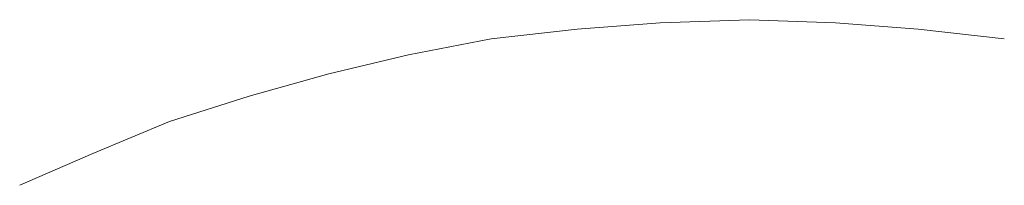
# Model space of a CAD drawing. Extents: x 256490 to 7565828, y -103950 to 5881792.
# Tile 39 of 101: x 268494.85 to 268504.67, y -72473.93 to -72472.28. Entities that reach past the tile are written whole.
import ezdxf

# ---------------------------------------------------------------- set-up
doc = ezdxf.new("R2010")
doc.units = 0
doc.header["$MEASUREMENT"] = 0
doc.layers.add('linii', color=7, linetype='Continuous', lineweight=15)

# ---------------------------------------------------------------- blocks, each defined once
blk = doc.blocks.new('GFGDGD')
at = {"color": 0, "linetype": 'ByBlock', "lineweight": -2}
for p, q in [((30918.3667, -10456.3274, 0), (30919.1934, -10456.2638, 0)), ((30918.3667, -10456.3274, 0), (30919.1934, -10456.2638, 0)), ((30918.3667, -10456.3274, 0), (30919.1934, -10456.2638, 0)), ((30918.3667, -10456.3274, 0), (30919.1934, -10456.2638, 0)), ((30918.3667, -10456.3274, 0), (30919.1934, -10456.2638, 0)), ((30918.3667, -10456.3274, 0), (30919.1934, -10456.2638, 0)), ((30918.3667, -10456.3274, 0), (30919.1934, -10456.2638, 0)), ((30918.3667, -10456.3274, 0), (30919.1934, -10456.2638, 0)), ((30918.3667, -10456.3274, 0), (30919.1934, -10456.2638, 0)), ((30918.3667, -10456.3274, 0), (30919.1934, -10456.2638, 0)), ((30918.3667, -10456.3274, 0), (30919.1934, -10456.2638, 0)), ((30918.3667, -10456.3274, 0), (30919.1934, -10456.2638, 0)), ((30918.3667, -10456.3274, 0), (30919.1934, -10456.2638, 0)), ((30918.3667, -10456.3274, 0), (30919.1934, -10456.2638, 0)), ((30918.3667, -10456.3274, 0), (30919.1934, -10456.2638, 0)), ((30918.3667, -10456.3274, 0), (30919.1934, -10456.2638, 0)), ((30918.3667, -10456.3274, 0), (30919.1934, -10456.2638, 0)), ((30918.3667, -10456.3274, 0), (30919.1934, -10456.2638, 0)), ((30918.3667, -10456.3274, 0), (30919.1934, -10456.2638, 0)), ((30918.3667, -10456.3274, 0), (30919.1934, -10456.2638, 0)), ((30918.3667, -10456.3274, 0), (30919.1934, -10456.2638, 0)), ((30918.3667, -10456.3274, 0), (30919.1934, -10456.2638, 0)), ((30918.3667, -10456.3274, 0), (30919.1934, -10456.2638, 0)), ((30918.3667, -10456.3274, 0), (30919.1934, -10456.2638, 0)), ((30919.1934, -10456.2638, 0), (30920.0519, -10456.232, 0)), ((30919.1934, -10456.2638, 0), (30920.0519, -10456.232, 0)), ((30919.1934, -10456.2638, 0), (30920.0519, -10456.232, 0)), ((30919.1934, -10456.2638, 0), (30920.0519, -10456.232, 0)), ((30919.1934, -10456.2638, 0), (30920.0519, -10456.232, 0)), ((30919.1934, -10456.2638, 0), (30920.0519, -10456.232, 0)), ((30919.1934, -10456.2638, 0), (30920.0519, -10456.232, 0)), ((30919.1934, -10456.2638, 0), (30920.0519, -10456.232, 0)), ((30919.1934, -10456.2638, 0), (30920.0519, -10456.232, 0)), ((30919.1934, -10456.2638, 0), (30920.0519, -10456.232, 0)), ((30919.1934, -10456.2638, 0), (30920.0519, -10456.232, 0)), ((30919.1934, -10456.2638, 0), (30920.0519, -10456.232, 0)), ((30919.1934, -10456.2638, 0), (30920.0519, -10456.232, 0)), ((30919.1934, -10456.2638, 0), (30920.0519, -10456.232, 0)), ((30919.1934, -10456.2638, 0), (30920.0519, -10456.232, 0)), ((30919.1934, -10456.2638, 0), (30920.0519, -10456.232, 0)), ((30919.1934, -10456.2638, 0), (30920.0519, -10456.232, 0)), ((30919.1934, -10456.2638, 0), (30920.0519, -10456.232, 0)), ((30919.1934, -10456.2638, 0), (30920.0519, -10456.232, 0)), ((30919.1934, -10456.2638, 0), (30920.0519, -10456.232, 0)), ((30919.1934, -10456.2638, 0), (30920.0519, -10456.232, 0)), ((30919.1934, -10456.2638, 0), (30920.0519, -10456.232, 0)), ((30919.1934, -10456.2638, 0), (30920.0519, -10456.232, 0)), ((30919.1934, -10456.2638, 0), (30920.0519, -10456.232, 0)), ((30920.0519, -10456.232, 0), (30920.9422, -10456.2638, 0)), ((30920.0519, -10456.232, 0), (30920.9422, -10456.2638, 0)), ((30920.0519, -10456.232, 0), (30920.9422, -10456.2638, 0)), ((30920.0519, -10456.232, 0), (30920.9422, -10456.2638, 0)), ((30920.0519, -10456.232, 0), (30920.9422, -10456.2638, 0)), ((30920.0519, -10456.232, 0), (30920.9422, -10456.2638, 0)), ((30920.0519, -10456.232, 0), (30920.9422, -10456.2638, 0)), ((30920.0519, -10456.232, 0), (30920.9422, -10456.2638, 0)), ((30920.0519, -10456.232, 0), (30920.9422, -10456.2638, 0)), ((30920.0519, -10456.232, 0), (30920.9422, -10456.2638, 0)), ((30920.0519, -10456.232, 0), (30920.9422, -10456.2638, 0)), ((30920.0519, -10456.232, 0), (30920.9422, -10456.2638, 0)), ((30920.0519, -10456.232, 0), (30920.9422, -10456.2638, 0)), ((30920.0519, -10456.232, 0), (30920.9422, -10456.2638, 0)), ((30920.0519, -10456.232, 0), (30920.9422, -10456.2638, 0)), ((30920.0519, -10456.232, 0), (30920.9422, -10456.2638, 0)), ((30920.0519, -10456.232, 0), (30920.9422, -10456.2638, 0)), ((30920.0519, -10456.232, 0), (30920.9422, -10456.2638, 0)), ((30920.0519, -10456.232, 0), (30920.9422, -10456.2638, 0)), ((30920.0519, -10456.232, 0), (30920.9422, -10456.2638, 0)), ((30920.0519, -10456.232, 0), (30920.9422, -10456.2638, 0)), ((30920.0519, -10456.232, 0), (30920.9422, -10456.2638, 0)), ((30920.0519, -10456.232, 0), (30920.9422, -10456.2638, 0)), ((30920.0519, -10456.232, 0), (30920.9422, -10456.2638, 0)), ((30920.9422, -10456.2638, 0), (30921.7689, -10456.3274, 0)), ((30920.9422, -10456.2638, 0), (30921.7689, -10456.3274, 0)), ((30920.9422, -10456.2638, 0), (30921.7689, -10456.3274, 0)), ((30920.9422, -10456.2638, 0), (30921.7689, -10456.3274, 0)), ((30920.9422, -10456.2638, 0), (30921.7689, -10456.3274, 0)), ((30920.9422, -10456.2638, 0), (30921.7689, -10456.3274, 0)), ((30920.9422, -10456.2638, 0), (30921.7689, -10456.3274, 0)), ((30920.9422, -10456.2638, 0), (30921.7689, -10456.3274, 0)), ((30920.9422, -10456.2638, 0), (30921.7689, -10456.3274, 0)), ((30920.9422, -10456.2638, 0), (30921.7689, -10456.3274, 0)), ((30920.9422, -10456.2638, 0), (30921.7689, -10456.3274, 0)), ((30920.9422, -10456.2638, 0), (30921.7689, -10456.3274, 0)), ((30920.9422, -10456.2638, 0), (30921.7689, -10456.3274, 0)), ((30920.9422, -10456.2638, 0), (30921.7689, -10456.3274, 0)), ((30920.9422, -10456.2638, 0), (30921.7689, -10456.3274, 0)), ((30920.9422, -10456.2638, 0), (30921.7689, -10456.3274, 0)), ((30920.9422, -10456.2638, 0), (30921.7689, -10456.3274, 0)), ((30920.9422, -10456.2638, 0), (30921.7689, -10456.3274, 0)), ((30920.9422, -10456.2638, 0), (30921.7689, -10456.3274, 0)), ((30920.9422, -10456.2638, 0), (30921.7689, -10456.3274, 0)), ((30920.9422, -10456.2638, 0), (30921.7689, -10456.3274, 0)), ((30920.9422, -10456.2638, 0), (30921.7689, -10456.3274, 0)), ((30920.9422, -10456.2638, 0), (30921.7689, -10456.3274, 0)), ((30920.9422, -10456.2638, 0), (30921.7689, -10456.3274, 0)), ((30917.5082, -10456.4228, 0), (30918.3667, -10456.3274, 0)), ((30917.5082, -10456.4228, 0), (30918.3667, -10456.3274, 0)), ((30917.5082, -10456.4228, 0), (30918.3667, -10456.3274, 0)), ((30917.5082, -10456.4228, 0), (30918.3667, -10456.3274, 0)), ((30917.5082, -10456.4228, 0), (30918.3667, -10456.3274, 0)), ((30917.5082, -10456.4228, 0), (30918.3667, -10456.3274, 0)), ((30917.5082, -10456.4228, 0), (30918.3667, -10456.3274, 0)), ((30917.5082, -10456.4228, 0), (30918.3667, -10456.3274, 0)), ((30917.5082, -10456.4228, 0), (30918.3667, -10456.3274, 0)), ((30917.5082, -10456.4228, 0), (30918.3667, -10456.3274, 0)), ((30917.5082, -10456.4228, 0), (30918.3667, -10456.3274, 0)), ((30917.5082, -10456.4228, 0), (30918.3667, -10456.3274, 0)), ((30917.5082, -10456.4228, 0), (30918.3667, -10456.3274, 0)), ((30917.5082, -10456.4228, 0), (30918.3667, -10456.3274, 0)), ((30917.5082, -10456.4228, 0), (30918.3667, -10456.3274, 0)), ((30917.5082, -10456.4228, 0), (30918.3667, -10456.3274, 0)), ((30917.5082, -10456.4228, 0), (30918.3667, -10456.3274, 0)), ((30917.5082, -10456.4228, 0), (30918.3667, -10456.3274, 0)), ((30917.5082, -10456.4228, 0), (30918.3667, -10456.3274, 0)), ((30917.5082, -10456.4228, 0), (30918.3667, -10456.3274, 0)), ((30917.5082, -10456.4228, 0), (30918.3667, -10456.3274, 0)), ((30917.5082, -10456.4228, 0), (30918.3667, -10456.3274, 0)), ((30917.5082, -10456.4228, 0), (30918.3667, -10456.3274, 0)), ((30917.5082, -10456.4228, 0), (30918.3667, -10456.3274, 0)), ((30921.7689, -10456.3274, 0), (30922.6273, -10456.4228, 0)), ((30921.7689, -10456.3274, 0), (30922.6273, -10456.4228, 0)), ((30921.7689, -10456.3274, 0), (30922.6273, -10456.4228, 0)), ((30921.7689, -10456.3274, 0), (30922.6273, -10456.4228, 0)), ((30921.7689, -10456.3274, 0), (30922.6273, -10456.4228, 0)), ((30921.7689, -10456.3274, 0), (30922.6273, -10456.4228, 0)), ((30921.7689, -10456.3274, 0), (30922.6273, -10456.4228, 0)), ((30921.7689, -10456.3274, 0), (30922.6273, -10456.4228, 0)), ((30921.7689, -10456.3274, 0), (30922.6273, -10456.4228, 0)), ((30921.7689, -10456.3274, 0), (30922.6273, -10456.4228, 0)), ((30921.7689, -10456.3274, 0), (30922.6273, -10456.4228, 0)), ((30921.7689, -10456.3274, 0), (30922.6273, -10456.4228, 0)), ((30921.7689, -10456.3274, 0), (30922.6273, -10456.4228, 0)), ((30921.7689, -10456.3274, 0), (30922.6273, -10456.4228, 0)), ((30921.7689, -10456.3274, 0), (30922.6273, -10456.4228, 0)), ((30921.7689, -10456.3274, 0), (30922.6273, -10456.4228, 0)), ((30921.7689, -10456.3274, 0), (30922.6273, -10456.4228, 0)), ((30921.7689, -10456.3274, 0), (30922.6273, -10456.4228, 0)), ((30921.7689, -10456.3274, 0), (30922.6273, -10456.4228, 0)), ((30921.7689, -10456.3274, 0), (30922.6273, -10456.4228, 0)), ((30921.7689, -10456.3274, 0), (30922.6273, -10456.4228, 0)), ((30921.7689, -10456.3274, 0), (30922.6273, -10456.4228, 0)), ((30921.7689, -10456.3274, 0), (30922.6273, -10456.4228, 0)), ((30921.7689, -10456.3274, 0), (30922.6273, -10456.4228, 0)), ((30922.6273, -10456.4228, 0), (30923.454, -10456.5817, 0)), ((30922.6273, -10456.4228, 0), (30923.454, -10456.5817, 0)), ((30922.6273, -10456.4228, 0), (30923.454, -10456.5817, 0)), ((30922.6273, -10456.4228, 0), (30923.454, -10456.5817, 0)), ((30922.6273, -10456.4228, 0), (30923.454, -10456.5817, 0)), ((30922.6273, -10456.4228, 0), (30923.454, -10456.5817, 0)), ((30922.6273, -10456.4228, 0), (30923.454, -10456.5817, 0)), ((30922.6273, -10456.4228, 0), (30923.454, -10456.5817, 0)), ((30922.6273, -10456.4228, 0), (30923.454, -10456.5817, 0)), ((30922.6273, -10456.4228, 0), (30923.454, -10456.5817, 0)), ((30922.6273, -10456.4228, 0), (30923.454, -10456.5817, 0)), ((30922.6273, -10456.4228, 0), (30923.454, -10456.5817, 0)), ((30922.6273, -10456.4228, 0), (30923.454, -10456.5817, 0)), ((30922.6273, -10456.4228, 0), (30923.454, -10456.5817, 0)), ((30922.6273, -10456.4228, 0), (30923.454, -10456.5817, 0)), ((30922.6273, -10456.4228, 0), (30923.454, -10456.5817, 0)), ((30922.6273, -10456.4228, 0), (30923.454, -10456.5817, 0)), ((30922.6273, -10456.4228, 0), (30923.454, -10456.5817, 0)), ((30922.6273, -10456.4228, 0), (30923.454, -10456.5817, 0)), ((30922.6273, -10456.4228, 0), (30923.454, -10456.5817, 0)), ((30922.6273, -10456.4228, 0), (30923.454, -10456.5817, 0)), ((30922.6273, -10456.4228, 0), (30923.454, -10456.5817, 0)), ((30922.6273, -10456.4228, 0), (30923.454, -10456.5817, 0)), ((30922.6273, -10456.4228, 0), (30923.454, -10456.5817, 0)), ((30923.454, -10456.5817, 0), (30924.2489, -10456.7725, 0)), ((30923.454, -10456.5817, 0), (30924.2489, -10456.7725, 0)), ((30923.454, -10456.5817, 0), (30924.2489, -10456.7725, 0)), ((30923.454, -10456.5817, 0), (30924.2489, -10456.7725, 0)), ((30923.454, -10456.5817, 0), (30924.2489, -10456.7725, 0)), ((30923.454, -10456.5817, 0), (30924.2489, -10456.7725, 0)), ((30923.454, -10456.5817, 0), (30924.2489, -10456.7725, 0)), ((30923.454, -10456.5817, 0), (30924.2489, -10456.7725, 0)), ((30923.454, -10456.5817, 0), (30924.2489, -10456.7725, 0)), ((30923.454, -10456.5817, 0), (30924.2489, -10456.7725, 0)), ((30923.454, -10456.5817, 0), (30924.2489, -10456.7725, 0)), ((30923.454, -10456.5817, 0), (30924.2489, -10456.7725, 0)), ((30923.454, -10456.5817, 0), (30924.2489, -10456.7725, 0)), ((30923.454, -10456.5817, 0), (30924.2489, -10456.7725, 0)), ((30923.454, -10456.5817, 0), (30924.2489, -10456.7725, 0)), ((30923.454, -10456.5817, 0), (30924.2489, -10456.7725, 0)), ((30923.454, -10456.5817, 0), (30924.2489, -10456.7725, 0)), ((30923.454, -10456.5817, 0), (30924.2489, -10456.7725, 0)), ((30923.454, -10456.5817, 0), (30924.2489, -10456.7725, 0)), ((30923.454, -10456.5817, 0), (30924.2489, -10456.7725, 0)), ((30923.454, -10456.5817, 0), (30924.2489, -10456.7725, 0)), ((30923.454, -10456.5817, 0), (30924.2489, -10456.7725, 0)), ((30923.454, -10456.5817, 0), (30924.2489, -10456.7725, 0)), ((30923.454, -10456.5817, 0), (30924.2489, -10456.7725, 0)), ((30924.2489, -10456.7725, 0), (30925.0438, -10456.9951, 0)), ((30924.2489, -10456.7725, 0), (30925.0438, -10456.9951, 0)), ((30924.2489, -10456.7725, 0), (30925.0438, -10456.9951, 0)), ((30924.2489, -10456.7725, 0), (30925.0438, -10456.9951, 0)), ((30924.2489, -10456.7725, 0), (30925.0438, -10456.9951, 0)), ((30924.2489, -10456.7725, 0), (30925.0438, -10456.9951, 0)), ((30924.2489, -10456.7725, 0), (30925.0438, -10456.9951, 0)), ((30924.2489, -10456.7725, 0), (30925.0438, -10456.9951, 0)), ((30924.2489, -10456.7725, 0), (30925.0438, -10456.9951, 0)), ((30924.2489, -10456.7725, 0), (30925.0438, -10456.9951, 0)), ((30924.2489, -10456.7725, 0), (30925.0438, -10456.9951, 0)), ((30924.2489, -10456.7725, 0), (30925.0438, -10456.9951, 0)), ((30924.2489, -10456.7725, 0), (30925.0438, -10456.9951, 0)), ((30924.2489, -10456.7725, 0), (30925.0438, -10456.9951, 0)), ((30924.2489, -10456.7725, 0), (30925.0438, -10456.9951, 0)), ((30924.2489, -10456.7725, 0), (30925.0438, -10456.9951, 0)), ((30924.2489, -10456.7725, 0), (30925.0438, -10456.9951, 0)), ((30924.2489, -10456.7725, 0), (30925.0438, -10456.9951, 0)), ((30924.2489, -10456.7725, 0), (30925.0438, -10456.9951, 0)), ((30924.2489, -10456.7725, 0), (30925.0438, -10456.9951, 0)), ((30924.2489, -10456.7725, 0), (30925.0438, -10456.9951, 0)), ((30924.2489, -10456.7725, 0), (30925.0438, -10456.9951, 0)), ((30924.2489, -10456.7725, 0), (30925.0438, -10456.9951, 0)), ((30924.2489, -10456.7725, 0), (30925.0438, -10456.9951, 0)), ((30925.0438, -10456.9951, 0), (30925.8387, -10457.2495, 0)), ((30925.0438, -10456.9951, 0), (30925.8387, -10457.2495, 0)), ((30925.0438, -10456.9951, 0), (30925.8387, -10457.2495, 0)), ((30925.0438, -10456.9951, 0), (30925.8387, -10457.2495, 0)), ((30925.0438, -10456.9951, 0), (30925.8387, -10457.2495, 0)), ((30925.0438, -10456.9951, 0), (30925.8387, -10457.2495, 0)), ((30925.0438, -10456.9951, 0), (30925.8387, -10457.2495, 0)), ((30925.0438, -10456.9951, 0), (30925.8387, -10457.2495, 0)), ((30925.0438, -10456.9951, 0), (30925.8387, -10457.2495, 0)), ((30925.0438, -10456.9951, 0), (30925.8387, -10457.2495, 0)), ((30925.0438, -10456.9951, 0), (30925.8387, -10457.2495, 0)), ((30925.0438, -10456.9951, 0), (30925.8387, -10457.2495, 0)), ((30925.0438, -10456.9951, 0), (30925.8387, -10457.2495, 0)), ((30925.0438, -10456.9951, 0), (30925.8387, -10457.2495, 0)), ((30925.0438, -10456.9951, 0), (30925.8387, -10457.2495, 0)), ((30925.0438, -10456.9951, 0), (30925.8387, -10457.2495, 0)), ((30925.0438, -10456.9951, 0), (30925.8387, -10457.2495, 0)), ((30925.0438, -10456.9951, 0), (30925.8387, -10457.2495, 0)), ((30925.0438, -10456.9951, 0), (30925.8387, -10457.2495, 0)), ((30925.0438, -10456.9951, 0), (30925.8387, -10457.2495, 0)), ((30925.0438, -10456.9951, 0), (30925.8387, -10457.2495, 0)), ((30925.0438, -10456.9951, 0), (30925.8387, -10457.2495, 0)), ((30925.0438, -10456.9951, 0), (30925.8387, -10457.2495, 0)), ((30925.0438, -10456.9951, 0), (30925.8387, -10457.2495, 0)), ((30925.8387, -10457.2495, 0), (30926.6018, -10457.5674, 0)), ((30925.8387, -10457.2495, 0), (30926.6018, -10457.5674, 0)), ((30925.8387, -10457.2495, 0), (30926.6018, -10457.5674, 0)), ((30925.8387, -10457.2495, 0), (30926.6018, -10457.5674, 0)), ((30925.8387, -10457.2495, 0), (30926.6018, -10457.5674, 0)), ((30925.8387, -10457.2495, 0), (30926.6018, -10457.5674, 0)), ((30925.8387, -10457.2495, 0), (30926.6018, -10457.5674, 0)), ((30925.8387, -10457.2495, 0), (30926.6018, -10457.5674, 0)), ((30925.8387, -10457.2495, 0), (30926.6018, -10457.5674, 0)), ((30925.8387, -10457.2495, 0), (30926.6018, -10457.5674, 0)), ((30925.8387, -10457.2495, 0), (30926.6018, -10457.5674, 0)), ((30925.8387, -10457.2495, 0), (30926.6018, -10457.5674, 0)), ((30925.8387, -10457.2495, 0), (30926.6018, -10457.5674, 0)), ((30925.8387, -10457.2495, 0), (30926.6018, -10457.5674, 0)), ((30925.8387, -10457.2495, 0), (30926.6018, -10457.5674, 0)), ((30925.8387, -10457.2495, 0), (30926.6018, -10457.5674, 0)), ((30925.8387, -10457.2495, 0), (30926.6018, -10457.5674, 0)), ((30925.8387, -10457.2495, 0), (30926.6018, -10457.5674, 0)), ((30925.8387, -10457.2495, 0), (30926.6018, -10457.5674, 0)), ((30925.8387, -10457.2495, 0), (30926.6018, -10457.5674, 0)), ((30925.8387, -10457.2495, 0), (30926.6018, -10457.5674, 0)), ((30925.8387, -10457.2495, 0), (30926.6018, -10457.5674, 0)), ((30925.8387, -10457.2495, 0), (30926.6018, -10457.5674, 0)), ((30925.8387, -10457.2495, 0), (30926.6018, -10457.5674, 0)), ((30926.6018, -10457.5674, 0), (30927.3332, -10457.8854, 0)), ((30926.6018, -10457.5674, 0), (30927.3332, -10457.8854, 0)), ((30926.6018, -10457.5674, 0), (30927.3332, -10457.8854, 0)), ((30926.6018, -10457.5674, 0), (30927.3332, -10457.8854, 0)), ((30926.6018, -10457.5674, 0), (30927.3332, -10457.8854, 0)), ((30926.6018, -10457.5674, 0), (30927.3332, -10457.8854, 0)), ((30926.6018, -10457.5674, 0), (30927.3332, -10457.8854, 0)), ((30926.6018, -10457.5674, 0), (30927.3332, -10457.8854, 0)), ((30926.6018, -10457.5674, 0), (30927.3332, -10457.8854, 0)), ((30926.6018, -10457.5674, 0), (30927.3332, -10457.8854, 0)), ((30926.6018, -10457.5674, 0), (30927.3332, -10457.8854, 0)), ((30926.6018, -10457.5674, 0), (30927.3332, -10457.8854, 0)), ((30926.6018, -10457.5674, 0), (30927.3332, -10457.8854, 0)), ((30926.6018, -10457.5674, 0), (30927.3332, -10457.8854, 0)), ((30926.6018, -10457.5674, 0), (30927.3332, -10457.8854, 0)), ((30926.6018, -10457.5674, 0), (30927.3332, -10457.8854, 0)), ((30926.6018, -10457.5674, 0), (30927.3332, -10457.8854, 0)), ((30926.6018, -10457.5674, 0), (30927.3332, -10457.8854, 0)), ((30926.6018, -10457.5674, 0), (30927.3332, -10457.8854, 0)), ((30926.6018, -10457.5674, 0), (30927.3332, -10457.8854, 0)), ((30926.6018, -10457.5674, 0), (30927.3332, -10457.8854, 0)), ((30926.6018, -10457.5674, 0), (30927.3332, -10457.8854, 0)), ((30926.6018, -10457.5674, 0), (30927.3332, -10457.8854, 0)), ((30926.6018, -10457.5674, 0), (30927.3332, -10457.8854, 0))]:
    blk.add_line(p, q, dxfattribs=at)

msp = doc.modelspace()

# ---------------------------------------------------------------- block references
at = {"layer": 'linii', "xscale": -1}
msp.add_blockref('GFGDGD', (299422.1823, -62016.0454, 0), dxfattribs=at)

doc.saveas('drawing.dxf')
